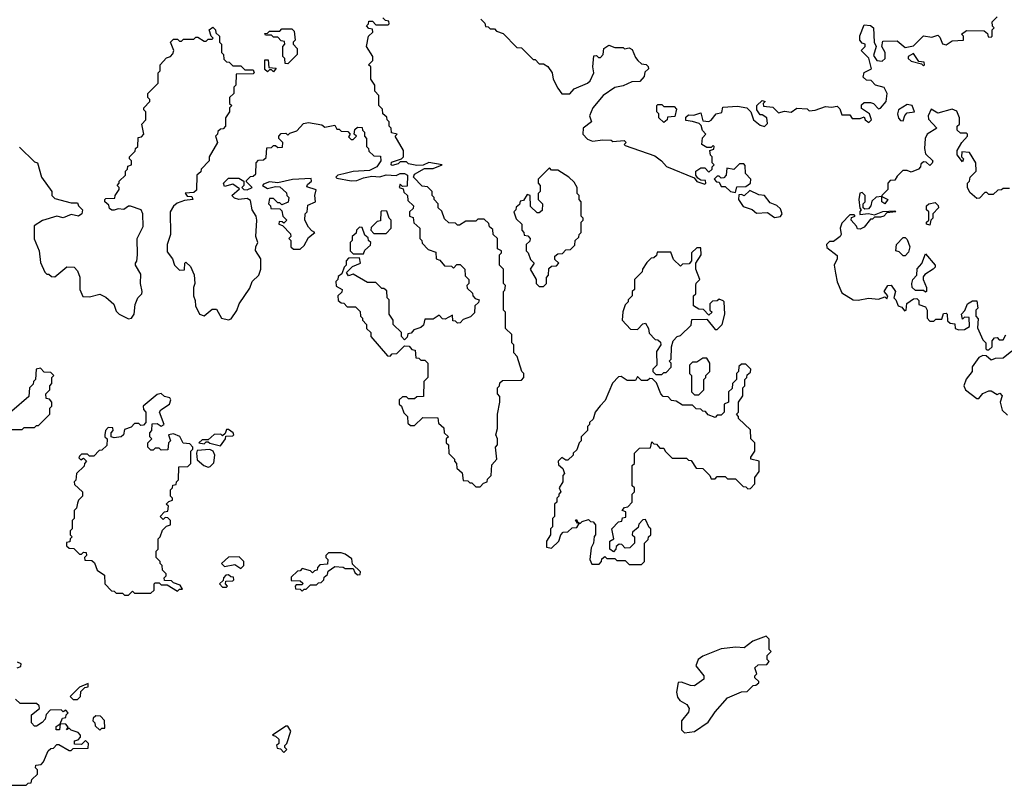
# Model space of a CAD drawing. Extents: x 2673234 to 2760940, y 830506 to 955455.
# Tile 40 of 62: x 2753563 to 2758380, y 849760 to 853505. Entities that reach past the tile are written whole.
import ezdxf

# ---------------------------------------------------------------- set-up
doc = ezdxf.new("R2010")
doc.units = 0

msp = doc.modelspace()

# ---------------------------------------------------------------- linework, layer by layer
at = {"layer": '0CON10XD'}
for points in [[(2755818.3, 853508.3), (2755838.3, 853488.3), (2755841.7, 853471.7), (2755855, 853470), (2755865, 853460), (2755885, 853460), (2755895, 853450), (2755928.3, 853438.3), (2755995, 853370), (2756018.3, 853368.3), (2756075, 853310), (2756085, 853310), (2756105, 853290), (2756125, 853290), (2756146.4, 853276.4), (2756167.5, 853245), (2756172.5, 853215), (2756195, 853170), (2756215, 853142.5), (2756255, 853142.5), (2756275, 853167.5), (2756340, 853195), (2756353, 853207), (2756372.5, 853245), (2756367.5, 853275), (2756371.7, 853328.3), (2756385, 853330), (2756395, 853320), (2756405, 853320), (2756417.5, 853335), (2756420, 853365), (2756445, 853380), (2756475, 853370), (2756515, 853370), (2756522.5, 853362.5), (2756545, 853367.5), (2756559.3, 853359.3), (2756575, 853320), (2756587.5, 853305), (2756605, 853290), (2756627, 853287), (2756637, 853277), (2756640, 853265), (2756621.7, 853248.3), (2756618.3, 853228.3), (2756597, 853203), (2756558.3, 853201.7), (2756515, 853182.5), (2756475, 853173.3), (2756417.5, 853135), (2756366.4, 853073.6), (2756350, 853035), (2756360, 853005), (2756320, 852975), (2756317.5, 852945), (2756341.2, 852921.2), (2756365, 852911.2), (2756415, 852918), (2756456.1, 852916.1), (2756465, 852910), (2756520, 852915), (2756530, 852905), (2756520, 852895), (2756525, 852890), (2756669.4, 852839.4), (2756703.3, 852815), (2756727.5, 852787.5), (2756862.5, 852732.5), (2756875, 852713.3), (2756915, 852700), (2756920, 852705), (2756918.3, 852718.3), (2756895, 852720), (2756880, 852730), (2756870, 852745), (2756870, 852765), (2756895, 852780), (2756915, 852780), (2756935, 852760), (2756950, 852775), (2756950, 852785), (2756960, 852795), (2756950, 852805), (2756950, 852835), (2756943, 852843), (2756940, 852865), (2756958.3, 852871.7), (2756960, 852885), (2756955, 852890), (2756945, 852880), (2756925, 852880), (2756900, 852895), (2756903, 852927), (2756920, 852945), (2756903, 852963), (2756897.5, 852987.5), (2756887, 852997), (2756855, 853007.5), (2756821.7, 853011.7), (2756821.7, 853028.3), (2756835, 853040), (2756861.7, 853038.3), (2756895, 853050), (2756905, 853010), (2756935, 853007.5), (2756946.4, 853013.6), (2756970, 853045), (2756998.3, 853051.7), (2757003, 853077), (2757075, 853082.5), (2757120, 853075), (2757140, 853055), (2757152.5, 853015), (2757185, 852990), (2757206.4, 852983.6), (2757221.7, 852998.3), (2757217.5, 853025), (2757195, 853040), (2757185, 853040), (2757170, 853065), (2757170, 853085), (2757195, 853110), (2757210, 853105), (2757200, 853095), (2757201.7, 853081.7), (2757247, 853077), (2757275, 853050), (2757305, 853057.5), (2757337, 853053), (2757365, 853072.5), (2757415, 853070), (2757425, 853060), (2757455, 853063.3), (2757505, 853080), (2757535, 853076.7), (2757561.7, 853081.7), (2757575, 853070), (2757585, 853040), (2757625, 853040), (2757635, 853022.5), (2757675, 853022.5), (2757695, 853030), (2757700, 853015), (2757717, 853003), (2757730, 853015), (2757720, 853045), (2757681.7, 853071.7), (2757681.7, 853088.3), (2757695, 853100), (2757725, 853100), (2757740, 853095), (2757765, 853070), (2757775, 853072.5), (2757802.5, 853105), (2757806.7, 853145), (2757793, 853173), (2757750, 853185), (2757728.3, 853208.3), (2757705, 853210), (2757690, 853225), (2757693.6, 853246.4), (2757730, 853265), (2757717, 853317), (2757680, 853355), (2757700, 853375), (2757700, 853385), (2757685, 853390), (2757672.5, 853405), (2757673.6, 853426.4), (2757695, 853480), (2757725, 853477.5), (2757740, 853465), (2757742.5, 853395), (2757752.5, 853375), (2757740.7, 853330.7), (2757756.4, 853306.4), (2757783, 853303), (2757797.5, 853315), (2757797.5, 853345), (2757780, 853375), (2757785, 853400), (2757855, 853402.5), (2757895, 853370), (2757935, 853377.5), (2757985, 853426.7), (2758025, 853420), (2758055, 853430), (2758065, 853420), (2758077, 853387), (2758095, 853382.5), (2758125, 853402.5), (2758180, 853405), (2758180, 853425), (2758170, 853435), (2758195, 853452.5), (2758281.7, 853451.7), (2758298.3, 853438.3), (2758301.7, 853421.7), (2758315, 853420), (2758320, 853425), (2758320, 853455), (2758330, 853465), (2758323, 853473), (2758320, 853495), (2758345, 853520)], [(2755430, 852825), (2755440, 852835), (2755440, 852865), (2755400, 852935), (2755410, 852945), (2755381.7, 852951.7), (2755380, 852975), (2755370, 852985), (2755370, 853005), (2755360, 853015), (2755358.3, 853028.3), (2755340, 853045), (2755338.3, 853068.3), (2755320, 853085), (2755320, 853135), (2755300, 853155), (2755300, 853185), (2755280, 853215), (2755280, 853275), (2755270, 853285), (2755290, 853305), (2755290, 853325), (2755260, 853375), (2755270, 853425), (2755290, 853445), (2755288.3, 853458.3), (2755271.7, 853461.7), (2755260, 853475), (2755270, 853485), (2755271.7, 853498.3), (2755288.3, 853498.3), (2755305, 853480), (2755365, 853480), (2755370, 853485), (2755368.3, 853498.3), (2755351.7, 853501.7), (2755340, 853515)], [(2754025, 852573.3), (2754013, 852573), (2754001.7, 852581.7), (2753998.3, 852598.3), (2753980, 852615), (2753980, 852625), (2753985, 852630), (2754028.3, 852631.7), (2754030, 852645), (2754050, 852675), (2754050, 852685), (2754040, 852695), (2754050, 852705), (2754050, 852715), (2754080, 852745), (2754080, 852765), (2754090, 852775), (2754091.7, 852788.3), (2754110, 852795), (2754110, 852815), (2754100, 852825), (2754100, 852835), (2754128.3, 852861.7), (2754130, 852875), (2754140, 852885), (2754141.7, 852928.3), (2754158.3, 852931.7), (2754170, 852945), (2754160, 852995), (2754180, 853015), (2754180, 853055), (2754170, 853065), (2754170, 853075), (2754200, 853105), (2754200, 853115), (2754190, 853125), (2754190, 853145), (2754240, 853195), (2754240, 853245), (2754250, 853255), (2754250, 853285), (2754281.7, 853318.3), (2754300, 853325), (2754311.7, 853338.3), (2754317.5, 853355), (2754300, 853395), (2754315, 853410), (2754335, 853410), (2754345, 853400), (2754355, 853400), (2754365, 853410), (2754415, 853410), (2754425, 853420), (2754435, 853420), (2754465, 853400), (2754475, 853400), (2754485, 853410), (2754505, 853410), (2754510, 853415), (2754500, 853425), (2754490, 853455), (2754508.3, 853468.3), (2754520, 853455), (2754521.7, 853441.7), (2754540, 853425), (2754540, 853395), (2754550, 853385), (2754550, 853345), (2754560, 853335), (2754561.7, 853311.7), (2754575, 853300), (2754588.3, 853298.3), (2754605, 853280), (2754645, 853280), (2754665, 853260), (2754705, 853260), (2754710, 853245), (2754705, 853240), (2754621.7, 853238.3), (2754620, 853185), (2754610, 853175), (2754610, 853145), (2754590, 853125), (2754590, 853095), (2754600, 853085), (2754590, 853075), (2754590, 853055), (2754570, 853025), (2754570, 852985), (2754558.3, 852971.7), (2754545, 852970), (2754531.7, 852958.3), (2754530, 852945), (2754520, 852935), (2754530, 852905), (2754490, 852835), (2754490, 852815), (2754450, 852775), (2754448.3, 852761.7), (2754430, 852745), (2754428.3, 852671.7), (2754415, 852660), (2754373, 852657), (2754382.5, 852642.5), (2754405, 852640), (2754410, 852625), (2754368.3, 852621.7), (2754332.5, 852607.5), (2754315, 852592.5), (2754298.8, 852565), (2754300, 852455), (2754283.8, 852405), (2754285, 852370), (2754310, 852335), (2754320, 852305), (2754345, 852280), (2754368.3, 852281.7), (2754370, 852315), (2754375, 852320), (2754398.3, 852298.3), (2754417, 852257), (2754420, 852215), (2754412.5, 852195), (2754412.5, 852155), (2754421.7, 852131.7), (2754422.5, 852105), (2754442.5, 852065), (2754465, 852057.5), (2754505, 852090), (2754525, 852090), (2754550, 852045), (2754585, 852037.5), (2754597.7, 852042.3), (2754625, 852082.5), (2754636.2, 852115), (2754688.3, 852191.7), (2754700, 852225), (2754732.5, 852255), (2754742.5, 852285), (2754742.5, 852335), (2754717, 852377), (2754717.5, 852395), (2754727.5, 852415), (2754717.5, 852445), (2754722.5, 852525), (2754720, 852545), (2754700, 852575), (2754691.7, 852621.7), (2754675, 852630), (2754635, 852626.2), (2754613, 852633), (2754600, 852645), (2754638.3, 852678.3), (2754605, 852700), (2754565, 852690), (2754560, 852705), (2754585, 852730), (2754635, 852730), (2754660, 852715), (2754660, 852695), (2754650, 852685), (2754660, 852675), (2754676.4, 852673.6), (2754700, 852685), (2754671.7, 852711.7), (2754671.7, 852718.3), (2754691.7, 852738.3), (2754705, 852740), (2754718.3, 852751.7), (2754720, 852805), (2754731.7, 852818.3), (2754755, 852820), (2754768.3, 852831.7), (2754771.7, 852878.3), (2754795, 852880), (2754805, 852890), (2754815, 852890), (2754825, 852880), (2754848.3, 852881.7), (2754850, 852905), (2754830, 852925), (2754830, 852935), (2754841.7, 852948.3), (2754865, 852950), (2754875, 852940), (2754885, 852950), (2754918.3, 852961.7), (2754951.7, 852998.3), (2754975, 853002.5), (2755041.7, 852991.7), (2755055, 852980), (2755105, 852990), (2755115, 852970), (2755125, 852970), (2755135, 852960), (2755168.3, 852958.3), (2755180, 852945), (2755171.7, 852931.7), (2755185, 852920), (2755195, 852920), (2755210, 852935), (2755200, 852945), (2755201.7, 852968.3), (2755215, 852980), (2755238.3, 852978.3), (2755240, 852965), (2755250, 852955), (2755250, 852935), (2755260, 852925), (2755260, 852885), (2755270, 852875), (2755271.7, 852861.7), (2755295, 852840), (2755328.3, 852838.3), (2755330, 852815), (2755310, 852785), (2755275, 852767.5), (2755195, 852762.5), (2755148.3, 852751.7), (2755120, 852745), (2755110, 852735), (2755115, 852730), (2755185, 852717.5), (2755211.7, 852718.3), (2755245, 852732.5), (2755285, 852740), (2755325, 852736.7), (2755355, 852746.7), (2755405, 852742.5), (2755425, 852752.5), (2755445, 852752.5), (2755460, 852745), (2755458.3, 852691.7), (2755435, 852690), (2755425, 852700), (2755420, 852685), (2755438.3, 852678.3), (2755441.7, 852661.7), (2755460, 852645), (2755461.7, 852621.7), (2755490, 852595), (2755488.3, 852581.7), (2755470, 852565), (2755470, 852545), (2755488.3, 852538.3), (2755491.7, 852511.7), (2755520, 852485), (2755520, 852435), (2755530, 852425), (2755531.7, 852411.7), (2755561.7, 852381.7), (2755598.3, 852368.3), (2755600, 852335), (2755618.3, 852328.3), (2755641.7, 852301.7), (2755675, 852300), (2755685, 852290), (2755701.7, 852308.3), (2755718.3, 852308.3), (2755740, 852285), (2755741.7, 852251.7), (2755760, 852235), (2755760, 852215), (2755750, 852205), (2755751.7, 852191.7), (2755778.3, 852168.3), (2755780, 852155), (2755791.7, 852141.7), (2755810, 852135), (2755808.3, 852121.7), (2755790, 852105), (2755788.3, 852071.7), (2755768.3, 852051.7), (2755731.7, 852038.3), (2755718.3, 852021.7), (2755705, 852020), (2755695, 852030), (2755681.7, 852031.7), (2755680, 852060), (2755645, 852040), (2755631.7, 852041.7), (2755615, 852060), (2755585, 852040), (2755545, 852040), (2755538.3, 852011.7), (2755525, 852000), (2755491.7, 851988.3), (2755478.3, 851971.7), (2755461.7, 851968.3), (2755458.3, 851951.7), (2755445, 851940), (2755430, 851955), (2755430, 851975), (2755390, 852015), (2755390, 852035), (2755370, 852065), (2755370, 852135), (2755360, 852145), (2755358.3, 852178.3), (2755345, 852190), (2755335, 852190), (2755305, 852220), (2755265, 852220), (2755195, 852260), (2755171.7, 852251.7), (2755161.7, 852268.3), (2755191.7, 852298.3), (2755230, 852315), (2755225, 852340), (2755171.7, 852338.3), (2755160, 852325), (2755160, 852305), (2755150, 852295), (2755138.3, 852261.7), (2755121.7, 852248.3), (2755120, 852235), (2755110, 852225), (2755111.7, 852201.7), (2755140, 852185), (2755138.3, 852171.7), (2755120, 852155), (2755121.7, 852131.7), (2755135, 852120), (2755148.3, 852118.3), (2755165, 852100), (2755205, 852100), (2755228.3, 852078.3), (2755230, 852055), (2755240, 852045), (2755240, 852035), (2755260, 852015), (2755260, 851995), (2755280, 851975), (2755280, 851955), (2755361.7, 851861.7), (2755375, 851860), (2755385, 851870), (2755408.3, 851871.7), (2755435, 851900), (2755445, 851910), (2755468.3, 851908.3), (2755481.7, 851891.7), (2755498.3, 851888.3), (2755501.7, 851851.7), (2755515, 851850), (2755525, 851840), (2755545, 851840), (2755560, 851825), (2755560, 851755), (2755540, 851735), (2755538.3, 851661.7), (2755505, 851660), (2755495, 851650), (2755465, 851650), (2755455, 851660), (2755435, 851660), (2755420, 851645), (2755420, 851625), (2755430, 851615), (2755441.7, 851581.7), (2755460, 851565), (2755461.7, 851531.7), (2755475, 851520), (2755495, 851520), (2755535, 851560), (2755608.3, 851558.3), (2755611.7, 851531.7), (2755638.3, 851508.3), (2755640, 851485), (2755660, 851465), (2755650, 851455), (2755650, 851435), (2755660, 851425), (2755663, 851383), (2755690, 851355), (2755690, 851345), (2755700, 851335), (2755701.7, 851311.7), (2755728.3, 851288.3), (2755731.7, 851251.7), (2755755, 851250), (2755765, 851240), (2755775, 851240), (2755795, 851220), (2755815, 851220), (2755831.7, 851238.3), (2755850, 851245), (2755851.7, 851258.3), (2755870, 851275), (2755873, 851327), (2755897.5, 851355), (2755890, 851415), (2755900, 851425), (2755900, 851455), (2755892.5, 851475), (2755900, 851505), (2755900, 851575), (2755912.5, 851635), (2755911.7, 851661.7), (2755900, 851675), (2755900, 851705), (2755910, 851715), (2755911.7, 851728.3), (2755925, 851740), (2756018.3, 851741.7), (2756030, 851755), (2756030, 851775), (2756020, 851785), (2755997, 851857), (2755980, 851875), (2755980, 851915), (2755970, 851925), (2755970, 851965), (2755940, 851995), (2755940, 852075), (2755930, 852085), (2755930, 852175), (2755937, 852183), (2755940, 852205), (2755930, 852215), (2755930, 852285), (2755910, 852305), (2755910, 852355), (2755920, 852365), (2755920, 852375), (2755900, 852385), (2755900, 852435), (2755880, 852455), (2755878.3, 852478.3), (2755861.7, 852491.7), (2755858.3, 852508.3), (2755835, 852530), (2755805, 852530), (2755795, 852520), (2755745, 852520), (2755715, 852500), (2755705, 852500), (2755695, 852510), (2755661.7, 852511.7), (2755641.7, 852531.7), (2755628.3, 852568.3), (2755610, 852585), (2755610, 852605), (2755590, 852625), (2755590, 852635), (2755580, 852645), (2755580, 852665), (2755558.3, 852688.3), (2755531.7, 852691.7), (2755490, 852735), (2755495, 852750), (2755543, 852777), (2755585, 852777.5), (2755630, 852795), (2755565, 852807.5), (2755537, 852793), (2755505, 852792.5), (2755465, 852800), (2755455, 852810), (2755425, 852810), (2755415, 852800), (2755385, 852792.5), (2755380, 852795), (2755381.7, 852808.3), (2755430, 852825)], [(2754875, 853290), (2754861.7, 853291.7), (2754860, 853315), (2754850, 853325), (2754850, 853375), (2754860, 853385), (2754858.3, 853398.3), (2754841.7, 853401.7), (2754825, 853420), (2754805, 853420), (2754795, 853430), (2754765, 853430), (2754761.7, 853438.3), (2754775, 853440), (2754785, 853450), (2754835, 853450), (2754845, 853460), (2754895, 853460), (2754905, 853450), (2754910, 853405), (2754900, 853395), (2754900, 853385), (2754920, 853365), (2754920, 853335), (2754875, 853290)], [(2757985, 853280), (2757990, 853285), (2757988.3, 853298.3), (2757961.7, 853301.7), (2757935, 853340), (2757910, 853325), (2757910, 853315), (2757925, 853302.5), (2757975, 853290), (2757985, 853280)], [(2754805, 853250), (2754795, 853260), (2754785, 853260), (2754775, 853250), (2754761.7, 853261.7), (2754761.7, 853308.3), (2754778.3, 853308.3), (2754781.7, 853271.7), (2754818.3, 853268.3), (2754805, 853250)], [(2756715, 853002.5), (2756690, 853025), (2756690, 853045), (2756680, 853055), (2756680, 853085), (2756685, 853090), (2756705, 853090), (2756715, 853080), (2756765, 853080), (2756777, 853067), (2756768.3, 853031.7), (2756731.7, 853028.3), (2756730, 853015), (2756715, 853002.5)], [(2757885, 853010), (2757893, 853037), (2757905, 853050), (2757940, 853055), (2757930, 853085), (2757905, 853090), (2757862.5, 853065), (2757857.5, 853045), (2757863, 853023), (2757871.7, 853011.7), (2757885, 853010)], [(2758405, 852680), (2758375, 852680), (2758367, 852673), (2758348.3, 852671.7), (2758325, 852650), (2758305, 852650), (2758295, 852660), (2758285, 852660), (2758258.3, 852631.7), (2758245, 852630), (2758210.7, 852660.7), (2758200, 852685), (2758200, 852705), (2758210, 852715), (2758212.5, 852735), (2758242.5, 852765), (2758240, 852805), (2758210, 852855), (2758171.7, 852858.3), (2758170, 852835), (2758180, 852825), (2758175, 852810), (2758150, 852845), (2758150, 852865), (2758172.5, 852905), (2758200, 852935), (2758200, 852945), (2758195, 852950), (2758165, 852950), (2758150, 852965), (2758150, 852985), (2758160, 852995), (2758160, 853025), (2758148.3, 853058.3), (2758125, 853067.5), (2758055, 853047.5), (2758021.7, 853068.3), (2758007.5, 853035), (2758008.3, 853018.3), (2758050, 852975), (2758002.5, 852945), (2757992.5, 852925), (2757990, 852875), (2757995, 852850), (2758030, 852815), (2758027, 852803), (2758015, 852792.5), (2757998.3, 852808.3), (2757985, 852810), (2757971.7, 852798.3), (2757970, 852785), (2757960, 852775), (2757925, 852760), (2757905, 852767.5), (2757883, 852767), (2757855, 852740), (2757845, 852720), (2757821.7, 852718.3), (2757810, 852705), (2757810, 852675), (2757780, 852645), (2757780, 852640), (2757810, 852625), (2757796.2, 852603.8), (2757780, 852615), (2757780, 852640), (2757753, 852637), (2757731.7, 852618.3), (2757726.7, 852595), (2757715, 852580), (2757698.3, 852578.3), (2757690, 852585), (2757690, 852605), (2757700, 852615), (2757700, 852645), (2757685, 852660), (2757673.6, 852656.4), (2757667.5, 852625), (2757673, 852583), (2757680, 852575), (2757673, 852567), (2757672.5, 852552.5), (2757715, 852557.5), (2757745, 852550), (2757785, 852567.5), (2757845, 852570), (2757850, 852565), (2757805, 852560), (2757790, 852545), (2757775, 852540), (2757745, 852540), (2757735, 852530), (2757725, 852530), (2757695, 852490), (2757675, 852480), (2757661.7, 852481.7), (2757657.5, 852495), (2757630, 852525), (2757631.7, 852538.3), (2757650, 852545), (2757645, 852550), (2757625, 852550), (2757585, 852510), (2757577.5, 852485), (2757582.5, 852455), (2757577.5, 852445), (2757545, 852420), (2757525, 852420), (2757510, 852405), (2757511.7, 852391.7), (2757561.7, 852351.7), (2757562.5, 852335), (2757547.5, 852305), (2757553.3, 852265), (2757563, 852223), (2757585, 852170), (2757640, 852135), (2757665, 852133.3), (2757715, 852143.3), (2757765, 852137.5), (2757795, 852150), (2757805, 852140), (2757810, 852155), (2757792.5, 852175), (2757810, 852205), (2757827, 852207), (2757847.5, 852175), (2757840, 852145), (2757850, 852135), (2757860, 852105), (2757878.3, 852098.3), (2757891.7, 852081.7), (2757900, 852085), (2757903.6, 852116.4), (2757935, 852140), (2757951.7, 852141.7), (2757961.7, 852131.7), (2757961.7, 852111.7), (2757995, 852100), (2758002.5, 852085), (2758002.5, 852045), (2758015, 852030), (2758035, 852030), (2758045, 852040), (2758075, 852040), (2758081.7, 852068.3), (2758095, 852070), (2758100, 852065), (2758101.7, 852031.7), (2758115, 852020), (2758138.3, 852018.3), (2758140, 851995), (2758158.3, 851988.3), (2758185, 851990), (2758210, 852005), (2758208.3, 852048.3), (2758185, 852050), (2758175, 852040), (2758170, 852065), (2758187, 852083), (2758200, 852115), (2758225, 852130), (2758245, 852130), (2758250, 852095), (2758240, 852085), (2758240, 852055), (2758251.7, 852041.7), (2758248.3, 851998.3), (2758275, 851940), (2758290, 851925), (2758290, 851895), (2758295, 851890), (2758305, 851890), (2758320, 851905), (2758320, 851935), (2758331.7, 851948.3), (2758345, 851950), (2758355, 851940), (2758375, 851940), (2758387, 851963)], [(2753561.7, 852881.7), (2753635, 852810), (2753650, 852805), (2753670, 852735), (2753720, 852665), (2753720, 852645), (2753735, 852630), (2753815, 852610), (2753845, 852610), (2753850, 852595), (2753870, 852575), (2753867.5, 852555), (2753850, 852545), (2753815, 852552.5), (2753775, 852536.2), (2753745, 852543.8), (2753675, 852523.8), (2753633, 852497), (2753633, 852433), (2753658, 852375), (2753665, 852317.5), (2753685, 852270), (2753695, 852260), (2753705, 852260), (2753718.3, 852248.3), (2753735, 852247.5), (2753793.9, 852296.1), (2753830, 852295), (2753846.1, 852276.1), (2753856.4, 852246.4), (2753856.7, 852185), (2753871.7, 852151.7), (2753905, 852150), (2753955, 852162.5), (2753985, 852147.5), (2754023, 852113), (2754035, 852080), (2754050, 852065), (2754095, 852042.5), (2754110, 852045), (2754122.5, 852065), (2754128.3, 852111.7), (2754140, 852145), (2754160, 852165), (2754162.5, 852175), (2754153.3, 852215), (2754155, 852260), (2754130, 852305), (2754130, 852315), (2754136.4, 852323.6), (2754138.8, 852355), (2754137.5, 852435), (2754166.1, 852493.9), (2754165.7, 852555.7), (2754157.5, 852575), (2754105, 852592.5), (2754095, 852592.5), (2754073, 852577), (2754045, 852580), (2754025, 852573.3)], [(2757065, 852660), (2757071.7, 852688.3), (2757115, 852690), (2757137.5, 852705), (2757140, 852725), (2757113, 852753), (2757111.7, 852791.7), (2757105, 852800), (2757085, 852800), (2757057, 852773), (2757021.7, 852778.3), (2757020, 852745), (2757008.3, 852731.7), (2756995, 852730), (2756985, 852740), (2756975, 852740), (2756960, 852725), (2756971.7, 852711.7), (2756985, 852710), (2756995, 852690), (2757015, 852690), (2757040, 852665), (2757065, 852660)], [(2756125, 852200), (2756140, 852215), (2756140, 852245), (2756150, 852255), (2756151.7, 852288.3), (2756165, 852300), (2756188.3, 852301.7), (2756200, 852315), (2756181.7, 852331.7), (2756181.7, 852348.3), (2756195, 852360), (2756218.3, 852361.7), (2756235, 852380), (2756258.3, 852381.7), (2756278.3, 852401.7), (2756280, 852425), (2756298.3, 852441.7), (2756300, 852455), (2756310, 852465), (2756310, 852515), (2756320, 852525), (2756320, 852535), (2756310, 852545), (2756310, 852615), (2756300, 852625), (2756300, 852645), (2756290, 852655), (2756290, 852685), (2756275, 852710), (2756250, 852735), (2756195, 852770), (2756165, 852770), (2756155, 852780), (2756100, 852725), (2756100, 852705), (2756110, 852695), (2756110, 852665), (2756100, 852655), (2756100, 852625), (2756120, 852605), (2756118.3, 852571.7), (2756105, 852560), (2756095, 852560), (2756061.7, 852591.7), (2756060, 852645), (2756045, 852650), (2756028.3, 852621.7), (2756011.7, 852618.3), (2756008.3, 852601.7), (2755991.7, 852588.3), (2755990, 852575), (2755980, 852565), (2755991.7, 852531.7), (2756020, 852505), (2756020, 852475), (2756030, 852465), (2756031.7, 852451.7), (2756048.3, 852448.3), (2756060, 852435), (2756058.3, 852421.7), (2756040, 852405), (2756040, 852375), (2756050, 852365), (2756061.7, 852331.7), (2756080, 852315), (2756060, 852285), (2756090, 852235), (2756090, 852215), (2756105, 852200), (2756125, 852200)], [(2754935, 852382.5), (2754955, 852400), (2754975, 852440), (2755007.5, 852465), (2754991.7, 852471.7), (2754975, 852490), (2754957.5, 852525), (2754960, 852555), (2754970, 852565), (2754971.7, 852598.3), (2755010, 852615), (2755006.7, 852645), (2755012.5, 852672.5), (2754968.3, 852688.3), (2754970.7, 852699.3), (2754990, 852715), (2754988.3, 852728.3), (2754897, 852723), (2754825, 852707.5), (2754785, 852712.5), (2754755, 852700), (2754750, 852695), (2754775, 852680), (2754815, 852690), (2754835, 852687.5), (2754868.3, 852658.3), (2754870, 852645), (2754880, 852635), (2754877, 852613), (2754845, 852600), (2754835, 852610), (2754825, 852610), (2754805, 852630), (2754785, 852630), (2754780, 852605), (2754790, 852595), (2754791.7, 852581.7), (2754835, 852580), (2754845, 852570), (2754850, 852545), (2754870, 852525), (2754855, 852510), (2754847, 852517), (2754832.5, 852517.5), (2754830, 852505), (2754848.3, 852498.3), (2754888.3, 852458.3), (2754890, 852445), (2754880, 852435), (2754890, 852425), (2754890, 852395), (2754903, 852383), (2754935, 852382.5)], [(2757255, 852537.5), (2757285, 852542.5), (2757292.5, 852555), (2757285, 852580), (2757267, 852597), (2757235, 852610), (2757206.1, 852646.1), (2757178.3, 852648.3), (2757135, 852670), (2757107, 852643), (2757095, 852650), (2757081.7, 852648.3), (2757080, 852625), (2757101.7, 852591.7), (2757146.7, 852576.7), (2757168.3, 852558.3), (2757221.7, 852561.7), (2757255, 852537.5)], [(2758015, 852500), (2758000, 852505), (2758000, 852515), (2758010, 852525), (2758010, 852565), (2758000, 852575), (2758000, 852595), (2758010, 852605), (2758041.7, 852611.7), (2758057, 852597), (2758057.5, 852585), (2758030, 852555), (2758030, 852535), (2758020, 852525), (2758015, 852500)], [(2755355, 852460), (2755380, 852485), (2755380, 852525), (2755370, 852535), (2755358.3, 852568.3), (2755335, 852570), (2755330, 852565), (2755328.3, 852521.7), (2755311.7, 852518.3), (2755281.7, 852488.3), (2755280, 852475), (2755295, 852460), (2755355, 852460)], [(2755245, 852360), (2755251.7, 852378.3), (2755278.3, 852401.7), (2755280, 852415), (2755270, 852425), (2755268.3, 852438.3), (2755251.7, 852451.7), (2755238.3, 852488.3), (2755225, 852490), (2755210, 852475), (2755208.3, 852461.7), (2755190, 852445), (2755190, 852425), (2755180, 852415), (2755180, 852375), (2755195, 852360), (2755245, 852360)], [(2757895, 852350), (2757885, 852350), (2757865, 852370), (2757850, 852375), (2757852.5, 852405), (2757885, 852440), (2757895, 852440), (2757905, 852430), (2757917.5, 852395), (2757911.7, 852368.3), (2757895, 852350)], [(2756705, 851770), (2756715, 851780), (2756725, 851780), (2756750, 851805), (2756750, 851825), (2756740, 851835), (2756750, 851845), (2756752.5, 851905), (2756760, 851935), (2756780, 851955), (2756795, 851960), (2756848.3, 852011.7), (2756851.7, 852038.3), (2756925, 852040), (2756965, 851990), (2756975, 851990), (2757000, 852015), (2757012.5, 852065), (2757010, 852125), (2757005, 852130), (2756985, 852137.5), (2756975, 852130), (2756951.7, 852128.3), (2756940, 852115), (2756940, 852085), (2756950, 852075), (2756935, 852060), (2756908.3, 852088.3), (2756885, 852090), (2756860, 852105), (2756860, 852155), (2756870, 852165), (2756870, 852205), (2756873, 852217), (2756890, 852235), (2756870, 852285), (2756870, 852315), (2756897.5, 852355), (2756895, 852390), (2756875, 852390), (2756850, 852365), (2756850, 852325), (2756838.3, 852311.7), (2756805, 852310), (2756795, 852300), (2756761.7, 852331.7), (2756748.3, 852368.3), (2756681.7, 852368.3), (2756678.3, 852351.7), (2756665, 852340), (2756651.7, 852338.3), (2756631.7, 852318.3), (2756610, 852285), (2756608.3, 852271.7), (2756570, 852235), (2756570, 852185), (2756560, 852175), (2756560, 852155), (2756540, 852135), (2756540, 852125), (2756525, 852110), (2756513, 852077), (2756510, 852035), (2756551.7, 851991.7), (2756585, 851990), (2756611.7, 852018.3), (2756625, 852020), (2756640, 851995), (2756641.7, 851971.7), (2756671.7, 851941.7), (2756685, 851940), (2756698.3, 851928.3), (2756700, 851915), (2756678.3, 851881.7), (2756680, 851815), (2756660, 851795), (2756660, 851785), (2756675, 851770), (2756705, 851770)], [(2757995, 852172.5), (2757985, 852180), (2757945, 852180), (2757930, 852195), (2757927.5, 852215), (2757932.5, 852235), (2757952.5, 852255), (2757953.8, 852286.2), (2757977, 852313), (2757995, 852360), (2758042.5, 852305), (2758042.5, 852295), (2758032.5, 852285), (2757990.7, 852259.3), (2757983, 852247), (2757982.5, 852235), (2758000, 852195), (2758000, 852175), (2757995, 852172.5)], [(2758416.4, 851883.6), (2758375, 851850), (2758335, 851847.5), (2758315, 851840), (2758291.7, 851861.7), (2758275, 851862.5), (2758255, 851852.5), (2758223, 851807), (2758222.5, 851785), (2758193, 851747), (2758182.5, 851715), (2758190, 851695), (2758245, 851652.5), (2758255, 851652.5), (2758275, 851677.5), (2758305, 851690), (2758315, 851690), (2758345, 851672.5), (2758358.3, 851678.3), (2758370, 851665), (2758360, 851635), (2758370, 851595), (2758395, 851570)], [(2756885, 851670), (2756910, 851695), (2756910, 851745), (2756920, 851755), (2756920, 851765), (2756940, 851785), (2756940, 851825), (2756925, 851850), (2756905, 851850), (2756875, 851830), (2756855, 851830), (2756840, 851815), (2756840, 851775), (2756850, 851765), (2756850, 851685), (2756865, 851670), (2756885, 851670)], [(2753495, 851500), (2753575, 851500), (2753585, 851510), (2753635, 851510), (2753645, 851520), (2753655, 851520), (2753710, 851575), (2753710, 851605), (2753720, 851615), (2753720, 851635), (2753708.3, 851648.3), (2753691.7, 851651.7), (2753690, 851675), (2753710, 851695), (2753710, 851715), (2753720, 851725), (2753720, 851755), (2753730, 851765), (2753715, 851780), (2753681.7, 851781.7), (2753665, 851800), (2753643.6, 851796.4), (2753640, 851745), (2753630, 851735), (2753628.3, 851721.7), (2753610, 851705), (2753608.3, 851661.7), (2753525, 851590)], [(2756605, 850840), (2756620, 850855), (2756620, 850945), (2756638.3, 850961.7), (2756640, 850975), (2756650, 850985), (2756650, 851015), (2756641.7, 851021.7), (2756625, 851060), (2756611.7, 851058.3), (2756591.7, 851038.3), (2756588.3, 851021.7), (2756561.7, 850998.3), (2756560, 850985), (2756570, 850975), (2756570, 850945), (2756548.3, 850921.7), (2756525, 850920), (2756508.3, 850938.3), (2756495, 850940), (2756481.7, 850928.3), (2756480, 850915), (2756468.3, 850901.7), (2756450, 850915), (2756450, 850955), (2756470, 850965), (2756460, 851015), (2756491.7, 851048.3), (2756508.3, 851051.7), (2756511.7, 851068.3), (2756528.3, 851071.7), (2756528.3, 851098.3), (2756510, 851105), (2756521.7, 851118.3), (2756538.3, 851121.7), (2756560, 851145), (2756560, 851185), (2756570, 851195), (2756570, 851215), (2756560, 851225), (2756560, 851325), (2756570, 851335), (2756570, 851385), (2756595, 851410), (2756648.3, 851411.7), (2756655, 851440), (2756665, 851430), (2756678.3, 851428.3), (2756695, 851410), (2756715, 851410), (2756720, 851395), (2756755, 851360), (2756825, 851360), (2756835, 851350), (2756848.3, 851348.3), (2756871.7, 851311.7), (2756905, 851310), (2756940, 851275), (2756945, 851260), (2756965, 851260), (2756975, 851270), (2757015, 851270), (2757025, 851260), (2757065, 851260), (2757101.7, 851221.7), (2757115, 851220), (2757125, 851210), (2757138.3, 851211.7), (2757160, 851235), (2757160, 851265), (2757180, 851295), (2757180, 851345), (2757140, 851355), (2757140, 851365), (2757160, 851395), (2757160, 851435), (2757140, 851455), (2757138.3, 851498.3), (2757080, 851555), (2757080, 851565), (2757070, 851575), (2757080, 851585), (2757080, 851635), (2757100, 851665), (2757100, 851705), (2757110, 851715), (2757110, 851745), (2757120, 851755), (2757121.7, 851768.3), (2757138.3, 851781.7), (2757140, 851795), (2757115, 851820), (2757095, 851820), (2757081.7, 851808.3), (2757080, 851785), (2757070, 851775), (2757070, 851745), (2757050, 851725), (2757048.3, 851701.7), (2757030, 851685), (2757030, 851635), (2757010, 851625), (2757010, 851585), (2756995, 851570), (2756975, 851570), (2756965, 851560), (2756931.7, 851571.7), (2756918.3, 851588.3), (2756905, 851590), (2756895, 851600), (2756871.7, 851601.7), (2756855, 851620), (2756805, 851620), (2756775, 851640), (2756751.7, 851641.7), (2756735, 851660), (2756711.7, 851661.7), (2756700, 851675), (2756678.3, 851728.3), (2756658.3, 851748.3), (2756645, 851750), (2756635, 851740), (2756605, 851740), (2756585, 851760), (2756575, 851740), (2756535, 851740), (2756505, 851760), (2756491.7, 851758.3), (2756463, 851727), (2756427, 851643), (2756403.3, 851616.7), (2756377.5, 851585), (2756368.3, 851551.7), (2756350, 851535), (2756350, 851525), (2756340, 851515), (2756340, 851495), (2756310, 851465), (2756310, 851445), (2756300, 851435), (2756288.3, 851401.7), (2756270, 851385), (2756270, 851375), (2756245, 851350), (2756235, 851350), (2756215, 851363.3), (2756198, 851345), (2756198.3, 851328.3), (2756220, 851310), (2756227.5, 851285), (2756220, 851275), (2756220, 851245), (2756202.5, 851215), (2756210, 851195), (2756200, 851185), (2756200, 851175), (2756190, 851165), (2756190, 851145), (2756180, 851135), (2756180, 851075), (2756170, 851065), (2756170, 851025), (2756160, 851015), (2756160, 850985), (2756140, 850955), (2756140, 850925), (2756165, 850920), (2756200, 850955), (2756210, 850985), (2756221.7, 850998.3), (2756245, 851000), (2756265, 851020), (2756288.3, 851021.7), (2756300, 851040), (2756291.7, 851041.7), (2756281.7, 851058.3), (2756288.3, 851058.3), (2756290, 851050), (2756305, 851040), (2756315, 851050), (2756345, 851060), (2756355, 851050), (2756368.3, 851048.3), (2756380, 851035), (2756380, 850985), (2756373, 850977), (2756370, 850945), (2756358.3, 850921.7), (2756352.5, 850865), (2756361.7, 850841.7), (2756398.3, 850841.7), (2756410, 850855), (2756411.7, 850868.3), (2756425, 850880), (2756435, 850870), (2756475, 850870), (2756485, 850860), (2756525, 850860), (2756545, 850840), (2756605, 850840)], [(2754095, 850690), (2754115, 850710), (2754125, 850700), (2754205, 850700), (2754220, 850715), (2754220, 850745), (2754225, 850750), (2754245, 850750), (2754255, 850740), (2754285, 850740), (2754335, 850710), (2754345, 850720), (2754360, 850720), (2754348.3, 850738.3), (2754315, 850750), (2754305, 850760), (2754271.7, 850761.7), (2754270, 850775), (2754280, 850785), (2754280, 850795), (2754261.7, 850811.7), (2754260, 850835), (2754250, 850845), (2754250, 850855), (2754230, 850875), (2754230, 850905), (2754240, 850915), (2754240, 850965), (2754250, 850975), (2754261.7, 851008.3), (2754281.7, 851028.3), (2754300, 851035), (2754300, 851055), (2754288.3, 851068.3), (2754275, 851070), (2754265, 851060), (2754250, 851075), (2754271.7, 851098.3), (2754288.3, 851101.7), (2754290, 851125), (2754280, 851135), (2754291.7, 851148.3), (2754310, 851155), (2754310, 851165), (2754300, 851175), (2754300, 851205), (2754310, 851215), (2754311.7, 851228.3), (2754328.3, 851231.7), (2754330, 851245), (2754340, 851255), (2754341.7, 851318.3), (2754385, 851320), (2754400, 851335), (2754400, 851395), (2754410, 851405), (2754410, 851415), (2754395, 851430), (2754363.3, 851433.3), (2754346.4, 851466.4), (2754315, 851480), (2754290, 851475), (2754300, 851445), (2754290, 851435), (2754288.3, 851401.7), (2754255, 851400), (2754245, 851410), (2754225, 851410), (2754215, 851400), (2754205, 851400), (2754190, 851415), (2754190, 851435), (2754210, 851455), (2754200, 851465), (2754200, 851485), (2754210, 851495), (2754211.7, 851528.3), (2754235, 851530), (2754255, 851517.5), (2754270, 851525), (2754247.5, 851585), (2754253.6, 851596.4), (2754296, 851625), (2754302.5, 851645), (2754297.5, 851655), (2754271.7, 851661.7), (2754255, 851676.7), (2754235, 851672.5), (2754167.5, 851615), (2754168.3, 851598.3), (2754180, 851585), (2754180, 851535), (2754168.3, 851521.7), (2754155, 851520), (2754145, 851530), (2754125, 851530), (2754108.3, 851511.7), (2754075, 851500), (2754070, 851475), (2754060, 851465), (2754025, 851460), (2754010, 851465), (2754010, 851485), (2754020, 851495), (2754018.3, 851508.3), (2753995, 851510), (2753982.5, 851495), (2753980, 851475), (2753980, 851465), (2753990, 851455), (2753988.3, 851421.7), (2753965, 851400), (2753951.7, 851398.3), (2753925, 851370), (2753905, 851370), (2753895, 851380), (2753865, 851380), (2753855, 851370), (2753852.5, 851362.5), (2753861.7, 851351.7), (2753875, 851360), (2753890, 851345), (2753880, 851335), (2753878.3, 851321.7), (2753840, 851285), (2753837, 851253), (2753830, 851245), (2753831.7, 851231.7), (2753870, 851195), (2753870, 851175), (2753850, 851155), (2753845, 851140), (2753840, 851115), (2753830, 851105), (2753830, 851065), (2753820, 851055), (2753820, 851015), (2753810, 851005), (2753810, 850985), (2753820, 850975), (2753810, 850965), (2753808.3, 850951.7), (2753791.7, 850948.3), (2753791.7, 850931.7), (2753805, 850920), (2753828.3, 850918.3), (2753855, 850890), (2753865, 850890), (2753875, 850900), (2753888.3, 850898.3), (2753890, 850885), (2753880, 850875), (2753881.7, 850861.7), (2753915, 850860), (2753928.3, 850848.3), (2753941.7, 850811.7), (2753978.3, 850788.3), (2753980, 850745), (2754011.7, 850711.7), (2754025, 850710), (2754035, 850700), (2754065, 850700), (2754075, 850690), (2754095, 850690)], [(2754545, 851420), (2754570, 851455), (2754571.7, 851468.3), (2754605, 851470), (2754610, 851475), (2754607.5, 851485), (2754585, 851500), (2754575, 851500), (2754568.3, 851481.7), (2754555, 851470), (2754547.5, 851477.5), (2754515, 851476.7), (2754485, 851450), (2754455, 851450), (2754440, 851435), (2754465, 851430), (2754475, 851440), (2754485, 851440), (2754493, 851433), (2754545, 851420)], [(2754485, 851316.7), (2754495, 851320), (2754513, 851337), (2754517.5, 851375), (2754510, 851395), (2754493, 851403), (2754431.7, 851398.3), (2754427.5, 851385), (2754431.7, 851351.7), (2754463.8, 851323.8), (2754485, 851316.7)], [(2754645, 850820), (2754660, 850835), (2754660, 850855), (2754637, 850877), (2754583.6, 850876.4), (2754550, 850845), (2754565, 850830), (2754615, 850840), (2754645, 850820)], [(2754945, 850710), (2754955, 850720), (2754965, 850720), (2754985, 850740), (2755015, 850740), (2755025, 850750), (2755038.3, 850751.7), (2755050, 850765), (2755051.7, 850778.3), (2755068.3, 850791.7), (2755071.7, 850808.3), (2755105, 850830), (2755145, 850827.5), (2755155, 850820), (2755195, 850820), (2755201.7, 850801.7), (2755215, 850790), (2755228.3, 850791.7), (2755230, 850805), (2755191.7, 850841.7), (2755188.3, 850868.3), (2755155, 850890), (2755135, 850896.7), (2755073, 850897), (2755060, 850885), (2755060, 850875), (2755070, 850865), (2755068.3, 850841.7), (2755031.7, 850838.3), (2755020, 850825), (2755018.3, 850811.7), (2755005, 850810), (2754995, 850800), (2754985, 850810), (2754945, 850820), (2754935, 850810), (2754921.7, 850808.3), (2754891.7, 850778.3), (2754891.7, 850761.7), (2754935, 850760), (2754948.3, 850748.3), (2754945, 850740), (2754915, 850740), (2754910, 850735), (2754911.7, 850721.7), (2754935, 850720), (2754945, 850710)], [(2754575, 850730), (2754580, 850735), (2754570, 850745), (2754571.7, 850758.3), (2754605, 850760), (2754610, 850765), (2754608.3, 850778.3), (2754595, 850780), (2754585, 850790), (2754571.7, 850788.3), (2754560, 850775), (2754558.3, 850761.7), (2754540, 850745), (2754555, 850730), (2754575, 850730)], [(2756815, 850016.7), (2756865, 850023.8), (2756931.2, 850068.8), (2756965, 850120), (2757025, 850187.5), (2757095, 850217.5), (2757121.7, 850218.3), (2757151.7, 850248.3), (2757165, 850250), (2757178.3, 850261.7), (2757178.3, 850268.3), (2757160, 850285), (2757160, 850295), (2757170, 850305), (2757160, 850335), (2757175, 850350), (2757218.3, 850351.7), (2757230, 850365), (2757220, 850375), (2757220, 850395), (2757240, 850415), (2757230, 850425), (2757230, 850475), (2757215, 850490), (2757150, 850465), (2757107, 850433), (2757065.9, 850435.9), (2756995, 850427.5), (2756905, 850392.1), (2756882.5, 850375), (2756871.4, 850345), (2756910, 850295), (2756910, 850280), (2756865, 850246), (2756845, 850247.5), (2756800, 850265), (2756785, 850262.5), (2756775.8, 850215), (2756780.9, 850190.9), (2756793.3, 850175), (2756827.5, 850155), (2756838.8, 850135), (2756835, 850117.5), (2756800, 850075), (2756800.8, 850030.8), (2756815, 850016.7)], [(2753550, 850335), (2753568.3, 850341.7), (2753570, 850355), (2753551.7, 850361.7)], [(2753845, 850180), (2753860, 850195), (2753861.7, 850218.3), (2753881.7, 850238.3), (2753898.3, 850241.7), (2753898.3, 850258.3), (2753855, 850240), (2753810, 850195), (2753825, 850180), (2753845, 850180)], [(2753515, 849760), (2753595, 849760), (2753605, 849770), (2753618.3, 849771.7), (2753621.7, 849788.3), (2753650, 849815), (2753650, 849835), (2753640, 849845), (2753641.7, 849858.3), (2753668.3, 849861.7), (2753680, 849875), (2753701.7, 849928.3), (2753715, 849940), (2753728.3, 849941.7), (2753745, 849960), (2753755, 849960), (2753805, 849930), (2753815, 849930), (2753825, 849940), (2753898.3, 849941.7), (2753900, 849965), (2753885, 849980), (2753865, 849960), (2753831.7, 849961.7), (2753831.7, 849978.3), (2753848.3, 849981.7), (2753860, 849995), (2753860, 850005), (2753848.3, 850018.3), (2753815, 850030), (2753805, 850040), (2753791.7, 850031.7), (2753800, 850045), (2753788.3, 850058.3), (2753760, 850060), (2753758.3, 850031.7), (2753741.7, 850031.7), (2753741.7, 850048.3), (2753760, 850060), (2753771.7, 850088.3), (2753788.3, 850091.7), (2753790, 850105), (2753800, 850115), (2753788.3, 850128.3), (2753775, 850120), (2753765, 850130), (2753711.7, 850128.3), (2753693, 850107), (2753687, 850083), (2753673, 850067), (2753645, 850050), (2753635, 850050), (2753620, 850065), (2753620, 850105), (2753660, 850135), (2753658.3, 850148.3), (2753645, 850160), (2753565, 850160), (2753541.7, 850181.7)], [(2753955, 850030), (2753965, 850040), (2753980, 850040), (2753977, 850077), (2753958.3, 850098.3), (2753935, 850100), (2753921.7, 850088.3), (2753920, 850075), (2753930, 850065), (2753931.7, 850051.7), (2753955, 850030)], [(2754855, 849920), (2754870, 849935), (2754860, 849945), (2754860, 849955), (2754870, 849965), (2754890, 850025), (2754875, 850050), (2754865, 850050), (2754800, 850005), (2754815, 850000), (2754830, 849985), (2754830, 849965), (2754820, 849955), (2754821.7, 849941.7), (2754838.3, 849938.3), (2754855, 849920)]]:
    msp.add_lwpolyline(points, dxfattribs=at)

doc.saveas('drawing.dxf')
